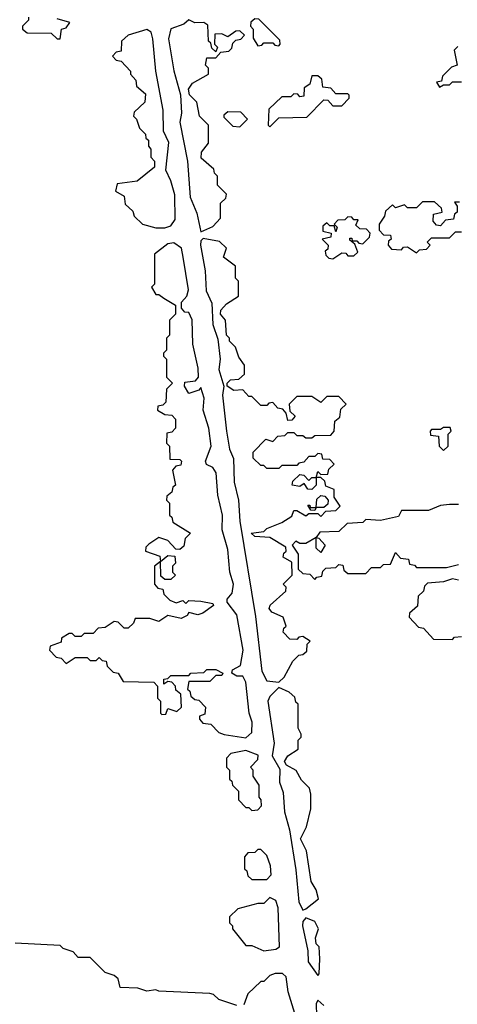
# Model space of a CAD drawing. Extents: x 2737310 to 2869991, y 870230 to 1012730.
# Tile 235 of 256: x 2790310 to 2791771, y 932004 to 935287. Entities that reach past the tile are written whole.
import ezdxf

# ---------------------------------------------------------------- set-up
doc = ezdxf.new("R2010")
doc.units = 0

msp = doc.modelspace()

# ---------------------------------------------------------------- linework, layer by layer
at = {"layer": '0CON02XD'}
for points in [[(2790340, 935295), (2790340, 935285), (2790320, 935265), (2790320, 935255), (2790335, 935243.3), (2790415, 935242.5), (2790435, 935222.5), (2790445, 935222.5)], [(2790445, 935222.5), (2790450, 935255), (2790465, 935260), (2790477, 935277), (2790435, 935290)], [(2790915, 934580), (2790955, 934597.5), (2790980, 934625), (2790980, 934675), (2790998.3, 934691.7), (2791000, 934705), (2790970, 934735), (2790970, 934765), (2790960, 934775), (2790958.3, 934788.3), (2790916.2, 934825), (2790916.7, 934845), (2790940, 934875), (2790940, 934935), (2790910, 934965), (2790901.7, 935011.7), (2790876.4, 935036.4), (2790873.3, 935055), (2790886.7, 935075), (2790940, 935105), (2790940, 935125), (2790930, 935135), (2790935, 935160), (2790965, 935160), (2790981.7, 935178.3), (2791008.3, 935181.7), (2791018.3, 935191.7), (2791021.7, 935208.3), (2791031.7, 935218.3), (2791048.3, 935221.7), (2791060, 935235), (2791045, 935250), (2791031.7, 935248.3), (2791005, 935230), (2790985, 935240), (2790961.7, 935238.3), (2790960, 935205), (2790970, 935195), (2790965, 935180), (2790951.7, 935191.7), (2790948.3, 935208.3), (2790940, 935215), (2790938.3, 935268.3), (2790925, 935277.5), (2790895, 935276.7), (2790875, 935286.2), (2790857.5, 935272.5), (2790815, 935256), (2790806.4, 935223.6), (2790825, 935116.7), (2790846.7, 935036.7), (2790850, 934975), (2790844.4, 934945), (2790870, 934815), (2790879.4, 934695), (2790901.5, 934641.5), (2790915, 934580)], [(2791175, 935200), (2791180, 935205), (2791178.3, 935218.3), (2791108.3, 935288.3), (2791095, 935290), (2791081.7, 935278.3), (2791080, 935265), (2791090, 935255), (2791090, 935225), (2791105, 935200), (2791118.3, 935201.7), (2791125, 935210), (2791155, 935210), (2791161.7, 935201.7), (2791175, 935200)], [(2790795, 934592.5), (2790815, 934600), (2790829.3, 934620.7), (2790827.5, 934702.5), (2790815, 934750), (2790797.5, 934785), (2790807.7, 934877.7), (2790790, 934915), (2790788.5, 934985), (2790764.2, 935115), (2790755, 935222.5), (2790748.9, 935245), (2790735, 935254.2), (2790672.5, 935235), (2790650, 935215), (2790648.3, 935181.7), (2790631.7, 935178.3), (2790620, 935165), (2790631.7, 935151.7), (2790648.3, 935148.3), (2790680, 935115), (2790680, 935105), (2790697.5, 935085), (2790700, 935065), (2790729.5, 935039.5), (2790727.7, 935012.3), (2790691.7, 934978.3), (2790690, 934965), (2790700, 934955), (2790710, 934925), (2790730, 934905), (2790731.7, 934891.7), (2790740, 934885), (2790740, 934865), (2790747.5, 934855), (2790748.3, 934828.3), (2790760, 934815), (2790760, 934795), (2790701.7, 934748.3), (2790635, 934740), (2790630, 934715), (2790658.3, 934698.3), (2790661.7, 934671.7), (2790688.3, 934648.3), (2790691.7, 934631.7), (2790720, 934605), (2790765, 934592.5), (2790795, 934592.5)], [(2791773, 935197), (2791760, 935185), (2791770, 935135), (2791751.7, 935128.3), (2791721.7, 935098.3), (2791718.3, 935081.7), (2791701.7, 935078.3), (2791711.7, 935061.7), (2791725, 935070), (2791745, 935070), (2791755, 935080), (2791785, 935080)], [(2791145, 934930), (2791175, 934960), (2791268.3, 934961.7), (2791325, 935020), (2791338.3, 935018.3), (2791355, 935000), (2791385, 935000), (2791410, 935025), (2791410, 935035), (2791405, 935040), (2791365, 935040), (2791348.3, 935058.3), (2791321.7, 935061.7), (2791318.3, 935088.3), (2791305, 935100), (2791285, 935100), (2791278.3, 935071.7), (2791260, 935060), (2791258.3, 935031.7), (2791245, 935030), (2791238.3, 935038.3), (2791225, 935040), (2791215, 935030), (2791185, 935030), (2791141.7, 934988.3), (2791140, 934935), (2791145, 934930)], [(2791045, 934930), (2791070, 934955), (2791048.3, 934978.3), (2791005, 934980), (2790991.7, 934968.3), (2790991.7, 934961.7), (2791021.7, 934931.7), (2791045, 934930)], [(2791778.3, 934678.3), (2791761.7, 934678.3), (2791770, 934665), (2791770, 934645), (2791761.7, 934638.3), (2791758.3, 934621.7), (2791731.7, 934618.3), (2791715, 934600), (2791701.7, 934601.7), (2791690, 934615), (2791691.7, 934638.3), (2791720, 934645), (2791718.3, 934658.3), (2791695, 934680), (2791655, 934680), (2791635, 934660), (2791605, 934660), (2791595, 934670), (2791565, 934660), (2791555, 934670), (2791531.7, 934648.3), (2791528.3, 934631.7), (2791510, 934605), (2791510, 934585), (2791525, 934570), (2791548.3, 934568.3), (2791550, 934555), (2791541.7, 934548.3), (2791540, 934535), (2791551.7, 934521.7), (2791585, 934520), (2791591.7, 934528.3), (2791605, 934530), (2791635, 934510), (2791645, 934520), (2791668.3, 934521.7), (2791680, 934535), (2791670, 934545), (2791685, 934560), (2791745, 934560), (2791765, 934580), (2791785, 934580)], [(2791355, 934490), (2791385, 934510), (2791398.3, 934508.3), (2791405, 934500), (2791425, 934500), (2791438.3, 934511.7), (2791428.3, 934538.3), (2791411.7, 934551.7), (2791411.7, 934558.3), (2791418.3, 934558.3), (2791420, 934550), (2791435, 934550), (2791441.7, 934541.7), (2791455, 934540), (2791478.3, 934561.7), (2791480, 934575), (2791468.3, 934588.3), (2791445, 934590), (2791431.7, 934601.7), (2791440, 934620), (2791425, 934620), (2791418.3, 934628.3), (2791405, 934630), (2791395, 934620), (2791371.7, 934618.3), (2791360, 934605), (2791370, 934595), (2791365, 934580), (2791360, 934600), (2791345, 934600), (2791335, 934610), (2791321.7, 934598.3), (2791321.7, 934581.7), (2791350, 934575), (2791348.3, 934561.7), (2791320, 934555), (2791340, 934535), (2791338.3, 934521.7), (2791330, 934515), (2791331.7, 934501.7), (2791341.7, 934491.7), (2791355, 934490)], [(2791065, 932892.5), (2791085, 932910), (2791085.7, 932945), (2791076.2, 932975), (2791065, 933077.5), (2791055, 933097.5), (2791035, 933097.5), (2791018.3, 933108.3), (2791020.7, 933119.3), (2791047, 933133), (2791055.8, 933185), (2791035, 933302.5), (2791002.5, 933345), (2791002.5, 933355), (2791018.8, 933375), (2791023.8, 933405), (2791011.2, 933445), (2791005, 933520), (2790986.2, 933586.2), (2790986.9, 933635), (2790971.7, 933701.7), (2790966.4, 933776.4), (2790955, 933793.3), (2790933.6, 933803.6), (2790930, 933815), (2790948.8, 933865), (2790941.2, 933925), (2790922.5, 933985), (2790926.2, 934025), (2790915, 934060), (2790908.3, 934051.7), (2790875, 934040), (2790860, 934065), (2790861.7, 934078.3), (2790897, 934083), (2790907.5, 934095), (2790906.2, 934125), (2790887.5, 934205), (2790886, 934286), (2790875, 934310), (2790861.7, 934311.7), (2790850, 934325), (2790850, 934345), (2790867.5, 934365), (2790873.6, 934386.4), (2790856, 934495), (2790850, 934525), (2790825, 934542.5), (2790805, 934540), (2790760, 934505), (2790760, 934405), (2790750, 934395), (2790765, 934370), (2790775, 934370), (2790791.7, 934358.3), (2790830, 934335), (2790830, 934305), (2790810, 934285), (2790810, 934235), (2790800, 934225), (2790800, 934185), (2790790, 934175), (2790790, 934165), (2790800, 934155), (2790800, 934095), (2790820, 934075), (2790800, 934055), (2790798.3, 934011.7), (2790788.3, 934001.7), (2790771.7, 933998.3), (2790770, 933985), (2790795, 933970), (2790818.3, 933968.3), (2790830, 933955), (2790830, 933925), (2790818.3, 933911.7), (2790801.7, 933908.3), (2790800, 933875), (2790810, 933865), (2790811.7, 933821.7), (2790845, 933820), (2790850, 933815), (2790848.3, 933801.7), (2790831.7, 933798.3), (2790820, 933785), (2790830, 933735), (2790821.7, 933728.3), (2790818.3, 933711.7), (2790801.7, 933698.3), (2790800, 933685), (2790810, 933675), (2790810, 933635), (2790818.3, 933628.3), (2790821.7, 933611.7), (2790880, 933575), (2790863, 933557), (2790858.3, 933531.7), (2790845, 933520), (2790831.7, 933521.7), (2790805, 933550), (2790775, 933560), (2790741.7, 933538.3), (2790731.7, 933528.3), (2790730, 933515), (2790778.3, 933498.3), (2790780, 933480), (2790805, 933500), (2790828.3, 933498.3), (2790830, 933475), (2790820, 933465), (2790820, 933445), (2790830, 933435), (2790815, 933420), (2790795, 933420), (2790781.7, 933431.7), (2790780, 933480), (2790760, 933465), (2790760, 933405), (2790771.7, 933391.7), (2790788.3, 933388.3), (2790791.7, 933371.7), (2790811.7, 933351.7), (2790832.5, 933342.5), (2790855, 933350), (2790865, 933340), (2790875, 933350), (2790915, 933347.5), (2790955, 933340), (2790957, 933333), (2790921.7, 933308.3), (2790905, 933302.5), (2790875, 933310), (2790869.3, 933300.7), (2790849.3, 933290.7), (2790805, 933300), (2790775, 933280), (2790745, 933290), (2790695, 933290), (2790690, 933275), (2790671.7, 933258.3), (2790658.3, 933258.3), (2790638.3, 933278.3), (2790625, 933280), (2790595, 933260), (2790571.7, 933258.3), (2790555, 933240), (2790525, 933240), (2790515, 933230), (2790495, 933230), (2790485, 933240), (2790475, 933240), (2790450, 933225), (2790448.3, 933211.7), (2790411.7, 933198.3), (2790410, 933185), (2790431.7, 933161.7), (2790448.3, 933158.3), (2790465, 933140), (2790495, 933160), (2790535, 933160), (2790545, 933150), (2790565, 933150), (2790575, 933160), (2790585, 933150), (2790598.3, 933148.3), (2790601.7, 933131.7), (2790621.7, 933111.7), (2790638.3, 933108.3), (2790655, 933080), (2790758.3, 933078.3), (2790770, 933065), (2790770, 933025), (2790780, 933015), (2790780, 932975), (2790785, 932970), (2790798.3, 932971.7), (2790805, 932990), (2790835, 932980), (2790850, 932995), (2790848.3, 933038.3), (2790831.7, 933051.7), (2790830, 933065), (2790818.3, 933078.3), (2790805, 933080), (2790791.7, 933071.7), (2790791.7, 933088.3), (2790805, 933090), (2790815, 933100), (2790875, 933100), (2790881.7, 933108.3), (2790925, 933110), (2790935, 933120), (2790965, 933120), (2790988.3, 933108.3), (2790985, 933100), (2790965, 933100), (2790945, 933080), (2790875, 933080), (2790870, 933055), (2790878.3, 933048.3), (2790881.7, 933031.7), (2790895, 933020), (2790908.3, 933018.3), (2790930, 932995), (2790928.3, 932971.7), (2790910, 932965), (2790910, 932955), (2790921.7, 932941.7), (2790948.3, 932938.3), (2790975, 932910), (2790993, 932903), (2791065, 932892.5)], [(2791175, 933077.5), (2791192.5, 933095), (2791221.7, 933148.3), (2791241.7, 933168.3), (2791255, 933170), (2791268.3, 933181.7), (2791270, 933205), (2791280, 933215), (2791255, 933230), (2791241.7, 933228.3), (2791235, 933220), (2791211.7, 933221.7), (2791190, 933245), (2791191.7, 933258.3), (2791200, 933265), (2791190, 933295), (2791151.7, 933311.7), (2791143, 933323), (2791146.7, 933335), (2791198.3, 933381.7), (2791200, 933395), (2791190, 933405), (2791220, 933435), (2791218.3, 933478.3), (2791190, 933495), (2791191.7, 933508.3), (2791200, 933515), (2791198.3, 933528.3), (2791145, 933560), (2791095, 933563.3), (2791082.5, 933575), (2791125, 933580), (2791135, 933590), (2791185, 933610), (2791218.3, 933631.7), (2791225, 933650), (2791235, 933650), (2791265, 933632.5), (2791275, 933640), (2791305, 933640), (2791315, 933630), (2791331.7, 933648.3), (2791365, 933650), (2791380, 933665), (2791360, 933695), (2791360, 933720), (2791331.7, 933731.7), (2791328.3, 933748.3), (2791315, 933760), (2791300, 933760), (2791300, 933735), (2791285, 933720), (2791271.7, 933721.7), (2791260, 933740), (2791245, 933730), (2791220, 933735), (2791221.7, 933748.3), (2791245, 933770), (2791258.3, 933768.3), (2791275, 933750), (2791285, 933760), (2791300, 933760), (2791305, 933780), (2791315, 933770), (2791338.3, 933771.7), (2791341.7, 933788.3), (2791360, 933805), (2791345, 933820), (2791321.7, 933821.7), (2791318.3, 933838.3), (2791305, 933840), (2791295, 933830), (2791275, 933830), (2791258.3, 933811.7), (2791241.7, 933808.3), (2791235, 933800), (2791185, 933800), (2791175, 933790), (2791135, 933790), (2791125, 933800), (2791115, 933800), (2791090, 933825), (2791090, 933845), (2791131.7, 933888.3), (2791155, 933880), (2791171.7, 933898.3), (2791195, 933900), (2791205, 933910), (2791225, 933910), (2791235, 933900), (2791255, 933900), (2791265, 933892.5), (2791285, 933892.5), (2791295, 933900), (2791348.3, 933901.7), (2791360, 933915), (2791361.7, 933948.3), (2791378.3, 933961.7), (2791381.7, 933988.3), (2791400, 934005), (2791375, 934030), (2791335, 934030), (2791315, 934010), (2791285, 934030), (2791235, 934030), (2791210, 934005), (2791211.7, 933981.7), (2791230, 933965), (2791218.3, 933951.7), (2791205, 933950), (2791200, 933975), (2791188.3, 933988.3), (2791171.7, 933991.7), (2791155, 934010), (2791141.7, 934008.3), (2791135, 934000), (2791115, 934000), (2791085, 934030), (2791075, 934030), (2791055, 934052.5), (2791025, 934050), (2791002.5, 934065), (2791002.5, 934075), (2791014.2, 934085.8), (2791041.7, 934088.3), (2791060, 934105), (2791060, 934135), (2791041.7, 934161.7), (2791030, 934195), (2791010, 934215), (2791010, 934225), (2791000, 934235), (2790997.5, 934285), (2790980, 934305), (2790981.7, 934318.3), (2791000.7, 934339.3), (2791040, 934365), (2791040, 934415), (2791030, 934425), (2791030, 934465), (2790990, 934495), (2791000, 934525), (2790977, 934547), (2790922.5, 934557.5), (2790915, 934550), (2790913.8, 934535), (2790929.5, 934449.5), (2790933, 934383), (2790951.4, 934341.4), (2790955, 934270), (2790971.2, 934221.2), (2790978.8, 934155), (2790975, 934120), (2790991.2, 934065), (2790986.9, 934035), (2791000.6, 933915), (2791010.9, 933855), (2791023.3, 933823.3), (2791026.5, 933745), (2791040, 933685), (2791044.5, 933615), (2791097, 933297), (2791118.9, 933115), (2791135, 933082.5), (2791175, 933077.5)], [(2791725, 933850), (2791740, 933865), (2791740, 933905), (2791750, 933915), (2791747.5, 933927.5), (2791725, 933927.5), (2791715, 933920), (2791685, 933920), (2791680, 933915), (2791681.7, 933901.7), (2791708.3, 933898.3), (2791710, 933865), (2791725, 933850)], [(2791295, 933650), (2791281.7, 933651.7), (2791271.7, 933668.3), (2791278.3, 933668.3), (2791280, 933660), (2791300, 933660), (2791301.7, 933688.3), (2791315, 933700), (2791328.3, 933698.3), (2791340, 933685), (2791338.3, 933671.7), (2791325, 933660), (2791300, 933660), (2791295, 933650)], [(2791775, 933670), (2791745, 933670), (2791715, 933667.5), (2791675, 933650), (2791585, 933650), (2791575, 933630), (2791515, 933617.5), (2791465, 933620), (2791455, 933610), (2791403, 933607), (2791375, 933580), (2791311.7, 933578.3), (2791300, 933560), (2791308.3, 933558.3), (2791330, 933535), (2791315, 933510), (2791300, 933525), (2791300, 933560), (2791265, 933540), (2791245, 933540), (2791231.7, 933548.3), (2791220, 933535), (2791240, 933505), (2791240, 933455), (2791255, 933440), (2791278.3, 933438.3), (2791295, 933420), (2791301.7, 933428.3), (2791318.3, 933431.7), (2791321.7, 933448.3), (2791331.7, 933458.3), (2791365, 933460), (2791375, 933470), (2791388.3, 933468.3), (2791391.7, 933451.7), (2791405, 933440), (2791465, 933440), (2791485, 933460), (2791515, 933460), (2791525, 933470), (2791548.3, 933471.7), (2791565, 933510), (2791581.7, 933491.7), (2791608.3, 933488.3), (2791611.7, 933471.7), (2791628.3, 933468.3), (2791635, 933460), (2791735, 933460), (2791775, 933470)], [(2791775, 933417.5), (2791755, 933422.5), (2791725, 933412.5), (2791671.7, 933408.3), (2791661.7, 933398.3), (2791658.3, 933381.7), (2791640, 933365), (2791638.3, 933331.7), (2791611.7, 933308.3), (2791610, 933295), (2791641.7, 933261.7), (2791658.3, 933258.3), (2791691.7, 933221.7), (2791755, 933220)], [(2791755, 933220), (2791761.7, 933228.3), (2791785, 933230)], [(2791255, 932317.5), (2791265, 932322.5), (2791307.5, 932355), (2791300, 932385), (2791283, 932413), (2791267.5, 932515), (2791247.5, 932555), (2791267.5, 932595), (2791282.5, 932655), (2791282.5, 932705), (2791277.5, 932725), (2791250.7, 932750.7), (2791233, 932783), (2791200.7, 932800.7), (2791193.8, 932813.8), (2791205, 932832.5), (2791240, 932855), (2791240, 932885), (2791250, 932895), (2791250, 932905), (2791240, 932925), (2791240, 933005), (2791231.7, 933011.7), (2791228.3, 933028.3), (2791210, 933045), (2791175, 933060), (2791145, 933030), (2791138.1, 933015), (2791160, 932875), (2791152.7, 932832.7), (2791178.3, 932788.3), (2791177.1, 932745), (2791189.6, 932709.6), (2791193.9, 932645), (2791210.6, 932585), (2791231.9, 932451.9), (2791241.4, 932345), (2791255, 932317.5)], [(2791085, 932650), (2791105, 932652.5), (2791117.5, 932665), (2791116.7, 932685), (2791110, 932695), (2791110, 932735), (2791090, 932765), (2791090, 932785), (2791080, 932795), (2791105, 932820), (2791106.2, 932835), (2791065, 932850), (2791015, 932840), (2791000, 932825), (2791000, 932795), (2791010, 932785), (2791010, 932755), (2791018.3, 932748.3), (2791020, 932735), (2791040, 932715), (2791040, 932685), (2791065, 932660), (2791075, 932660), (2791085, 932650)], [(2791135, 932420), (2791150, 932435), (2791147.5, 932465), (2791135, 932500), (2791115, 932520), (2791105, 932520), (2791095, 932510), (2791071.7, 932508.3), (2791060, 932495), (2791060, 932455), (2791068.3, 932448.3), (2791071.7, 932431.7), (2791085, 932420), (2791135, 932420)], [(2791125, 932182.5), (2791165, 932187.5), (2791177.5, 932195), (2791172.5, 932325), (2791165, 932350), (2791145, 932360), (2791125, 932340), (2791105, 932340), (2791038.3, 932321.7), (2791010, 932295), (2791010, 932275), (2791020, 932265), (2791020, 932255), (2791065, 932200), (2791085, 932200), (2791125, 932182.5)], [(2791305, 932100), (2791310, 932105), (2791312.5, 932155), (2791310, 932195), (2791300, 932205), (2791297.5, 932225), (2791307.5, 932255), (2791295, 932280), (2791265, 932292.5), (2791255, 932280), (2791254.5, 932265), (2791272.3, 932182.3), (2791273.3, 932145), (2791305, 932100)], [(2791035, 932000), (2790975, 932020), (2790957, 932037), (2790945, 932040), (2790775, 932047.5), (2790765, 932052.5), (2790735, 932047.5), (2790705, 932057.5), (2790645, 932060), (2790638.3, 932088.3), (2790625, 932100), (2790595, 932110), (2790545, 932160), (2790505, 932160), (2790488.3, 932178.3), (2790455, 932190), (2790445, 932200), (2790295, 932207.5)], [(2791246.2, 931915), (2791206.7, 932045), (2791200, 932095), (2791187, 932107), (2791163, 932107), (2791145, 932100), (2791125, 932080), (2791115, 932080), (2791071.7, 932038.3), (2791058.3, 932001.7)], [(2791325, 932000), (2791305, 932017.5), (2791300, 932005), (2791301.2, 931965)]]:
    msp.add_lwpolyline(points, dxfattribs=at)

doc.saveas('drawing.dxf')
